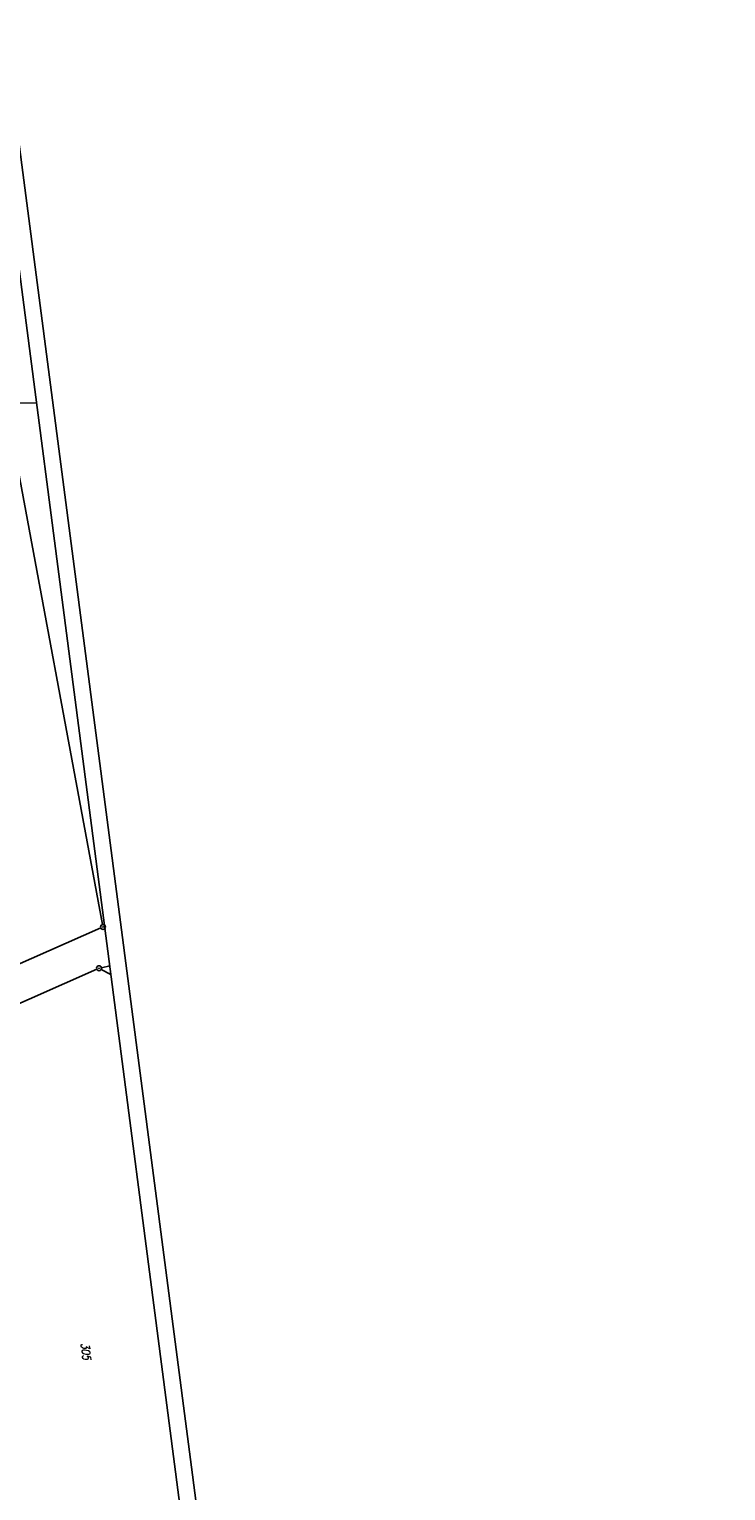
# Model space of a CAD drawing. Extents: x 445979 to 446615, y 447871 to 449065.
# Tile 47 of 47: x 446403 to 446615, y 448620 to 449065. Entities that reach past the tile are written whole.
import ezdxf

# ---------------------------------------------------------------- set-up
doc = ezdxf.new("R2010")
doc.units = 0
doc.header["$LTSCALE"] = 2
doc.header["$MEASUREMENT"] = 0
doc.linetypes.add('AUSGEZOGEN', pattern=[0])
doc.layers.get('0').update_dxf_attribs({"linetype": 'AUSGEZOGEN'})
for name, color, linetype in [('199-FLSTNR', 8, 'AUSGEZOGEN'), ('199-GRENZL', 8, 'AUSGEZOGEN'), ('199-GRENZP', 8, 'AUSGEZOGEN'), ('FBRTOP', 250, 'AUSGEZOGEN'), ('Planeinteilung', 250, 'CONTINUOUS'), ('RAHMEN', 7, 'AUSGEZOGEN')]:
    doc.layers.add(name, color=color, linetype=linetype)
doc.styles.add('ROMANS', font='romans.shx', dxfattribs={"width": 0.8})

# ---------------------------------------------------------------- blocks, each defined once
blk = doc.blocks.new('1135420')
blk.add_line((1135, 420), (0, 420))
at = {"layer": 'RAHMEN'}
blk.add_line((950, 415), (25, 415), dxfattribs=at)
blk = doc.blocks.new('GST')
at = {"color": 0}
blk.add_circle((0, 0), 0.75, dxfattribs=at)
blk.add_point((0, 0), dxfattribs=at)

msp = doc.modelspace()

# ---------------------------------------------------------------- linework, layer by layer
at = {"layer": '199-GRENZL'}
for p, q in [((446395.65, 448950.71), (446425.03, 448792.25)), ((446404.88, 448951.28), (446396.26, 448951.44)), ((446424.48, 448791.21), (446387.45, 448774.89)), ((446423.29, 448778.64), (446392.5, 448765.03)), ((446427.56, 448777.06), (446424.64, 448778.59)), ((446427.22, 448779.66), (446424.71, 448779.1))]:
    msp.add_line(p, q, dxfattribs=at)
at = {"layer": 'FBRTOP', "const_width": 0.5}
for points in [[(446307.97, 448414.63, 0.000001), (446312.81, 448377.44, -0.000001), (446317.65, 448340.25)], [(446280.2, 448411.01, 0.000001), (446285.04, 448373.83, -0.000001), (446289.88, 448336.64)], [(446343.46, 448141.93, -0.000003), (446347.78, 448108.74, 0.000004)]]:
    msp.add_lwpolyline(points, format="xyb", dxfattribs=at)
at = {"layer": 'FBRTOP'}
msp.add_lwpolyline([(446298.19, 448239.42, 0.000002), (446300.71, 448220.06, -0.000009)], format="xyb", dxfattribs=at)

# ---------------------------------------------------------------- block references
at = {"layer": '199-GRENZP', "rotation": 277.4163262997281}
for p in [(446425.17, 448791.51), (446423.98, 448778.94)]:
    msp.add_blockref('GST', p, dxfattribs=at)
at = {"layer": 'Planeinteilung', "linetype": 'Continuous', "rotation": 277.4163263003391}
msp.add_blockref('1135420', (445978.58, 449011.19), dxfattribs=at)

# ---------------------------------------------------------------- texts
at = {"layer": '199-FLSTNR', "style": 'ROMANS', "oblique": 15, "width": 0.8}
msp.add_text('305', height=2.5, rotation=277.4163, dxfattribs=at).set_placement((446418.39, 448664.49))

doc.saveas('drawing.dxf')
